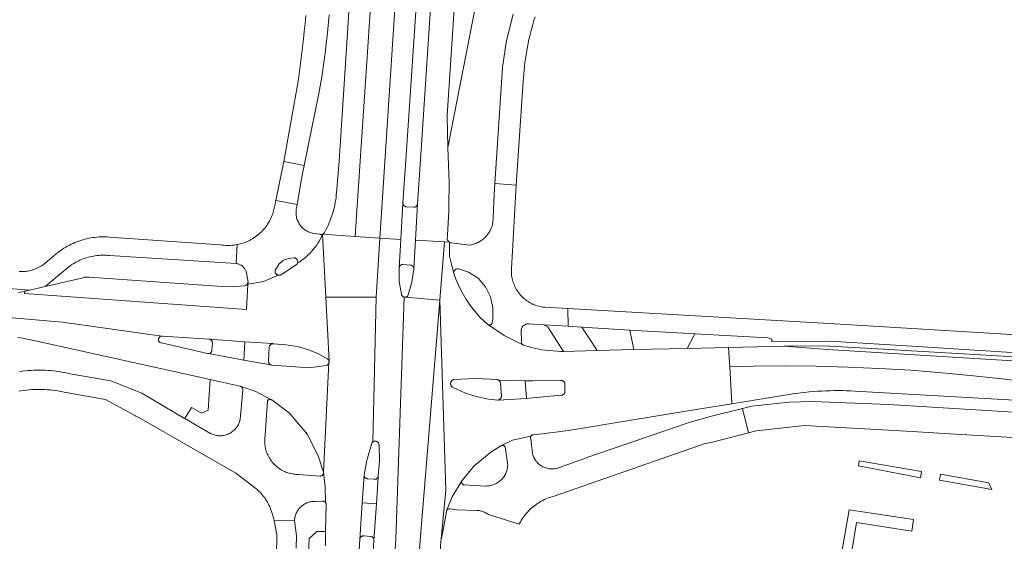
# Model space of a CAD drawing. Extents: x 152825 to 164088, y 457113 to 463005.
# Tile 254 of 256: x 158428 to 158566, y 460915 to 460988. Entities that reach past the tile are written whole.
import ezdxf

# ---------------------------------------------------------------- set-up
doc = ezdxf.new("R2010")
doc.units = 0
doc.header["$LTSCALE"] = 0.5
for name, color, linetype, lineweight in [('B-PV-VH-GESLOTENVERHARDING_ASFALT-GV', 251, 'CONTINUOUS', 18), ('B-PV-VH-ONVERHARD_ZAND-GV', 251, 'CONTINUOUS', 18), ('B-PV-VH-OPENVERHARDING_BETONSTRAATSTEEN-GV', 251, 'CONTINUOUS', 18)]:
    doc.layers.add(name, color=color, linetype=linetype, lineweight=lineweight)

msp = doc.modelspace()

# ---------------------------------------------------------------- linework, layer by layer
at = {"layer": 'B-PV-VH-GESLOTENVERHARDING_ASFALT-GV', "flags": 128}
for points in [[(158481.375, 461000), (158484.25, 461044.361), (158482.009, 461044.27), (158480.894, 461044.224), (158478.26, 461004.508), (158477.968, 461000), (158475.334, 460960.284), (158475.147, 460957.395), (158478.598, 460957.158)], [(158464.039, 460962.401), (158467.01, 460961.871), (158467.648, 460965.453), (158467.824, 460966.44), (158467.99, 460967.324), (158465.173, 460967.865)], [(158458.614, 460956.252), (158458.482, 460953.589), (158458.509, 460953.586), (158458.624, 460953.566), (158458.737, 460953.539), (158458.849, 460953.504), (158458.957, 460953.462), (158459.063, 460953.412), (158459.164, 460953.355), (158459.262, 460953.291), (158459.355, 460953.221), (158459.443, 460953.144), (158459.525, 460953.062), (158459.602, 460952.974), (158459.672, 460952.881), (158459.736, 460952.784), (158459.794, 460952.682), (158459.844, 460952.577), (158459.886, 460952.468), (158459.921, 460952.357), (158459.949, 460952.244), (158459.968, 460952.129), (158459.98, 460952.013), (158460.15, 460951.016), (158460.133, 460950.724), (158462.309, 460951.083), (158464.399, 460951.965), (158464.335, 460951.978), (158464.272, 460951.998), (158464.213, 460952.025), (158464.157, 460952.06), (158464.106, 460952.101), (158464.06, 460952.148), (158464.021, 460952.2), (158463.988, 460952.257), (158463.962, 460952.317), (158463.944, 460952.38), (158463.933, 460952.445), (158463.931, 460952.51), (158463.936, 460952.576), (158463.949, 460952.64), (158463.971, 460952.702), (158463.984, 460952.732), (158464.508, 460953.579), (158465.09, 460954.069), (158465.816, 460954.313), (158466.607, 460954.392), (158466.671, 460954.385), (158466.734, 460954.37), (158466.795, 460954.347), (158466.852, 460954.317), (158466.905, 460954.28), (158466.953, 460954.237), (158466.996, 460954.189), (158467.032, 460954.135), (158467.061, 460954.077), (158467.083, 460954.017), (158467.097, 460953.953), (158467.104, 460953.889), (158467.102, 460953.825), (158467.092, 460953.761), (158467.075, 460953.698), (158467.063, 460953.669), (158467.374, 460953.86), (158467.677, 460954.065), (158467.97, 460954.282), (158468.254, 460954.513), (158468.527, 460954.755), (158468.79, 460955.01), (158469.041, 460955.275), (158469.28, 460955.552), (158469.507, 460955.838), (158469.721, 460956.134), (158469.922, 460956.439), (158470.109, 460956.753), (158470.283, 460957.075), (158470.442, 460957.404), (158470.575, 460957.709), (158470.545, 460957.697), (158470.483, 460957.681), (158470.42, 460957.673), (158470.356, 460957.673), (158470.292, 460957.681), (158470.231, 460957.697), (158469.295, 460957.812), (158469.144, 460957.844), (158468.995, 460957.885), (158468.848, 460957.932), (158468.703, 460957.988), (158468.562, 460958.05), (158468.424, 460958.12), (158468.29, 460958.197), (158468.16, 460958.281), (158468.035, 460958.372), (158467.914, 460958.468), (158467.799, 460958.571), (158467.689, 460958.68), (158467.585, 460958.794), (158467.486, 460958.914), (158467.395, 460959.038), (158467.31, 460959.167), (158467.231, 460959.3), (158467.16, 460959.437), (158467.095, 460959.578), (158467.038, 460959.722), (158466.989, 460959.868), (158466.947, 460960.017), (158466.913, 460960.168), (158466.887, 460960.32), (158466.869, 460960.474), (158466.859, 460960.628), (158466.857, 460960.783), (158466.862, 460960.937), (158466.876, 460961.091), (158466.898, 460961.244), (158466.916, 460961.343), (158467.01, 460961.871), (158464.039, 460962.401), (158463.902, 460961.741), (158463.669, 460960.787), (158463.597, 460960.569), (158463.518, 460960.353), (158463.431, 460960.14), (158463.336, 460959.93), (158463.235, 460959.723), (158463.126, 460959.521), (158463.011, 460959.322), (158462.888, 460959.127), (158462.759, 460958.937), (158462.623, 460958.751), (158462.481, 460958.57), (158462.333, 460958.394), (158462.179, 460958.223), (158462.019, 460958.058), (158461.853, 460957.899), (158461.681, 460957.745), (158461.505, 460957.598), (158461.324, 460957.456), (158461.137, 460957.321), (158460.946, 460957.193), (158460.751, 460957.071), (158460.552, 460956.957), (158460.349, 460956.849), (158460.142, 460956.748), (158459.932, 460956.655), (158459.718, 460956.569), (158459.502, 460956.49), (158459.283, 460956.419), (158459.062, 460956.356), (158458.839, 460956.3)], [(158471.022, 460948.896), (158478.082, 460948.877), (158478.598, 460957.158), (158475.147, 460957.395), (158470.575, 460957.709)], [(158482.122, 460948.893), (158486.988, 460948.497), (158487.651, 460956.639), (158483.574, 460956.851), (158483.337, 460952.881), (158483.333, 460952.811), (158483.081, 460950.974), (158482.564, 460949.203), (158482.536, 460949.146), (158482.501, 460949.093), (158482.46, 460949.045), (158482.413, 460949.003), (158482.362, 460948.966), (158482.306, 460948.937), (158482.246, 460948.915), (158482.185, 460948.9)], [(158486.988, 460948.497), (158487.856, 460921.865), (158487.197, 460915.083), (158487.302, 460915.607), (158487.905, 460918.882), (158487.908, 460918.937), (158487.918, 460918.99), (158487.937, 460919.042), (158487.962, 460919.09), (158487.995, 460919.134), (158488.702, 460920.958), (158490.069, 460923.195), (158491.788, 460925.29), (158494.124, 460927.194), (158495.53, 460928.082), (158495.584, 460928.109), (158495.641, 460928.13), (158497.158, 460928.9), (158499.744, 460929.445), (158499.776, 460929.49), (158499.815, 460929.529), (158499.859, 460929.562), (158499.907, 460929.588), (158499.959, 460929.607), (158500, 460929.616), (158500.012, 460929.619), (158500.067, 460929.622), (158500.122, 460929.618), (158503.572, 460930.068), (158503.859, 460930.102), (158505.026, 460930.241), (158521.734, 460932.966), (158527.883, 460933.969), (158527.579, 460939.155), (158527.421, 460941.85), (158521.619, 460941.719), (158514.165, 460941.55), (158509.017, 460941.434), (158508.982, 460941.433), (158504.316, 460941.293), (158503.915, 460941.281), (158501.265, 460941.538), (158500, 460941.821), (158499.764, 460941.874), (158498.733, 460942.161), (158498.677, 460942.184), (158498.624, 460942.214), (158498.576, 460942.251), (158498.532, 460942.293), (158496.024, 460943.535), (158493.794, 460945.025), (158493.742, 460945.047), (158493.694, 460945.077), (158493.691, 460945.079), (158492.589, 460946.116), (158491.487, 460947.441), (158490.693, 460948.589), (158489.872, 460949.974), (158489.248, 460951.43), (158488.958, 460952.204), (158488.333, 460954.624), (158488.33, 460956.604), (158487.651, 460956.639)], [(158437.736, 460951.702), (158437.609, 460951.707), (158437.482, 460951.703), (158437.356, 460951.692), (158437.23, 460951.672), (158437.106, 460951.645), (158436.984, 460951.61), (158436.865, 460951.567), (158431.751, 460950.392), (158429.56, 460949.889), (158428.883, 460949.733), (158428.856, 460949.386), (158459.924, 460947.162), (158460.133, 460950.724), (158460.15, 460951.016), (158460.133, 460950.929), (158460.111, 460950.861), (158460.081, 460950.796), (158460.044, 460950.734), (158460, 460950.677), (158459.951, 460950.626), (158459.896, 460950.58), (158459.836, 460950.54), (158459.772, 460950.507), (158459.705, 460950.482), (158459.635, 460950.464), (158457.995, 460950.348), (158456.494, 460950.376), (158437.903, 460951.684), (158437.862, 460951.69)], [(158476.642, 460818.377), (158477.631, 460833.449), (158478.098, 460842.559), (158480.059, 460855.162), (158480.214, 460855.965), (158482.988, 460895.317), (158484.247, 460914.825), (158486.988, 460948.497), (158482.122, 460948.893), (158482.058, 460948.894), (158482.008, 460948.902), (158480.854, 460915.044), (158479.595, 460895.536), (158476.759, 460857.499), (158476.641, 460855.02), (158476.31, 460852.56), (158474.74, 460842.554), (158473.875, 460830.75), (158473.15, 460818.25), (158469.87, 460795.632), (158473.329, 460795.352), (158476.5, 460816.544), (158476.522, 460816.743)], [(158487.197, 460915.083), (158487.856, 460921.865), (158486.988, 460948.497), (158484.247, 460914.825), (158482.988, 460895.317), (158480.214, 460855.965), (158480.993, 460859.989), (158482.528, 460865.863), (158484.295, 460871.56), (158487.118, 460914.689)], [(158463.611, 460942.39), (158459.699, 460942.634), (158459.532, 460940.064), (158463.289, 460939.445), (158463.232, 460939.484), (158463.179, 460939.53), (158463.132, 460939.582), (158463.091, 460939.638), (158463.057, 460939.699), (158463.03, 460939.763), (158463.011, 460939.83), (158463, 460939.899), (158462.996, 460939.96), (158463.062, 460941.048), (158463.111, 460941.9), (158463.118, 460941.964), (158463.133, 460942.026), (158463.155, 460942.086), (158463.185, 460942.143), (158463.222, 460942.195), (158463.265, 460942.243), (158463.314, 460942.285), (158463.367, 460942.321), (158463.424, 460942.349), (158463.485, 460942.37), (158463.547, 460942.384)], [(158541.291, 460941.572), (158535.186, 460942.021), (158533.462, 460941.987), (158527.421, 460941.85), (158527.579, 460939.155), (158530.867, 460939.236), (158535.279, 460939.269), (158539.691, 460939.228), (158544.102, 460939.112), (158548.51, 460938.921), (158552.914, 460938.656), (158557.314, 460938.316), (158561.707, 460937.901), (158566.092, 460937.413), (158570.468, 460936.85), (158670.441, 460930.722), (158670.614, 460933.661), (158661.924, 460934.192)], [(158488.938, 460937.371), (158491.97, 460937.535), (158494.973, 460937.369), (158495.014, 460937.363), (158495.08, 460937.347), (158495.144, 460937.324), (158495.204, 460937.293), (158498.941, 460937.202), (158500, 460937.208), (158503.874, 460937.229), (158503.925, 460937.238), (158503.99, 460937.242), (158504.054, 460937.238), (158504.118, 460937.226), (158504.179, 460937.206), (158504.238, 460937.179), (158504.293, 460937.145), (158504.343, 460937.104), (158504.388, 460937.057), (158504.427, 460937.006), (158504.459, 460936.949), (158504.484, 460936.89), (158504.501, 460936.827), (158504.511, 460936.763), (158504.513, 460936.72), (158504.513, 460935.683), (158504.507, 460935.619), (158504.494, 460935.556), (158504.473, 460935.495), (158504.444, 460935.437), (158504.408, 460935.383), (158504.366, 460935.334), (158504.319, 460935.291), (158504.266, 460935.253), (158504.209, 460935.223), (158504.149, 460935.2), (158504.086, 460935.185), (158504.022, 460935.177), (158503.958, 460935.177), (158500, 460934.789), (158499.139, 460934.707), (158495.164, 460934.503), (158495.099, 460934.496), (158493.812, 460934.64), (158492.068, 460935.011), (158490.566, 460935.481), (158488.759, 460936.311), (158488.715, 460936.343), (158488.664, 460936.389), (158488.619, 460936.441), (158488.58, 460936.497), (158488.548, 460936.558), (158488.523, 460936.622), (158488.506, 460936.688), (158488.497, 460936.756), (158488.495, 460936.824), (158488.502, 460936.892), (158488.516, 460936.959), (158488.539, 460937.024), (158488.568, 460937.086), (158488.605, 460937.144), (158488.648, 460937.197), (158488.697, 460937.245), (158488.751, 460937.287), (158488.81, 460937.322), (158488.873, 460937.35)], [(158498.941, 460937.202), (158495.204, 460937.293), (158495.26, 460937.256), (158495.312, 460937.211), (158495.357, 460937.162), (158495.397, 460937.107), (158495.43, 460937.048), (158495.455, 460936.985), (158495.474, 460936.92), (158495.484, 460936.853), (158495.611, 460935.063), (158495.611, 460935.003), (158495.603, 460934.938), (158495.587, 460934.874), (158495.564, 460934.813), (158495.533, 460934.755), (158495.496, 460934.701), (158495.452, 460934.652), (158495.402, 460934.609), (158495.348, 460934.572), (158495.29, 460934.541), (158495.228, 460934.519), (158495.164, 460934.503), (158499.139, 460934.707)], [(158530.211, 460929.901), (158529.38, 460933.306), (158525.023, 460932.243), (158522.038, 460931.379), (158521.614, 460931.256), (158507.732, 460926.483), (158507.542, 460926.415), (158503.601, 460925.012), (158503.459, 460924.967), (158503.314, 460924.929), (158503.167, 460924.9), (158503.019, 460924.878), (158502.871, 460924.864), (158502.721, 460924.858), (158502.572, 460924.86), (158502.423, 460924.87), (158502.274, 460924.889), (158502.127, 460924.915), (158501.982, 460924.948), (158501.838, 460924.99), (158501.697, 460925.039), (158501.559, 460925.096), (158501.424, 460925.16), (158501.292, 460925.231), (158501.165, 460925.309), (158501.042, 460925.394), (158500.923, 460925.485), (158500.81, 460925.582), (158500.702, 460925.686), (158500.6, 460925.795), (158500.503, 460925.909), (158500.413, 460926.028), (158500.33, 460926.152), (158500.253, 460926.28), (158500.183, 460926.413), (158500.121, 460926.548), (158500.065, 460926.687), (158500.017, 460926.829), (158500, 460926.891), (158499.977, 460926.973), (158499.948, 460927.103), (158499.811, 460928.21), (158499.716, 460929.095), (158499.704, 460929.128), (158499.691, 460929.181), (158499.686, 460929.236), (158499.688, 460929.291), (158499.699, 460929.345), (158499.718, 460929.397), (158499.744, 460929.445), (158497.158, 460928.9), (158495.641, 460928.13), (158495.7, 460928.142), (158495.76, 460928.147), (158495.82, 460928.143), (158495.879, 460928.132), (158495.937, 460928.113), (158495.991, 460928.086), (158496.041, 460928.053), (158496.087, 460928.013), (158496.126, 460927.968), (158496.151, 460927.932), (158496.48, 460925.725), (158496.489, 460925.57), (158496.491, 460925.415), (158496.484, 460925.26), (158496.469, 460925.106), (158496.447, 460924.953), (158496.416, 460924.801), (158496.378, 460924.65), (158496.332, 460924.502), (158496.278, 460924.357), (158496.217, 460924.214), (158496.149, 460924.075), (158496.074, 460923.94), (158495.991, 460923.808), (158495.902, 460923.681), (158495.807, 460923.559), (158495.705, 460923.442), (158495.598, 460923.33), (158495.485, 460923.224), (158495.367, 460923.124), (158495.243, 460923.03), (158495.115, 460922.943), (158494.983, 460922.862), (158494.846, 460922.788), (158494.706, 460922.722), (158494.563, 460922.662), (158494.417, 460922.611), (158494.268, 460922.566), (158494.118, 460922.53), (158493.965, 460922.501), (158493.812, 460922.48), (158493.657, 460922.468), (158493.502, 460922.463), (158493.367, 460922.465), (158490.419, 460922.619), (158490.362, 460922.627), (158490.307, 460922.644), (158490.254, 460922.667), (158490.206, 460922.698), (158490.162, 460922.735), (158490.123, 460922.778), (158490.091, 460922.826), (158490.066, 460922.878), (158490.048, 460922.933), (158490.038, 460922.99), (158490.036, 460923.047), (158490.042, 460923.104), (158490.056, 460923.16), (158490.069, 460923.195), (158488.702, 460920.958), (158487.995, 460919.134), (158488.033, 460919.173), (158488.077, 460919.206), (158488.125, 460919.232), (158488.177, 460919.251), (158488.23, 460919.262), (158488.285, 460919.266), (158488.339, 460919.261), (158488.391, 460919.249), (158489.367, 460919.118), (158492.204, 460919.052), (158492.352, 460919.038), (158492.508, 460919.016), (158492.662, 460918.986), (158492.815, 460918.948), (158492.966, 460918.902), (158493.114, 460918.848), (158493.26, 460918.788), (158493.402, 460918.719), (158493.54, 460918.644), (158493.674, 460918.562), (158493.804, 460918.473), (158493.826, 460918.457), (158498.103, 460917.122), (158498.155, 460917.226), (158498.271, 460917.442), (158498.395, 460917.653), (158498.525, 460917.861), (158498.662, 460918.063), (158498.806, 460918.262), (158498.956, 460918.455), (158499.112, 460918.644), (158499.274, 460918.828), (158499.442, 460919.006), (158499.616, 460919.178), (158499.796, 460919.345), (158499.981, 460919.505), (158500, 460919.521), (158500.171, 460919.66), (158500.365, 460919.808), (158500.565, 460919.95), (158500.769, 460920.085), (158500.978, 460920.214), (158501.19, 460920.335), (158501.407, 460920.45), (158501.627, 460920.558), (158501.85, 460920.658), (158502.077, 460920.751), (158502.306, 460920.836), (158502.539, 460920.914), (158502.773, 460920.984), (158503.01, 460921.047), (158524.014, 460928.347), (158525.158, 460928.587)]]:
    msp.add_lwpolyline(points, close=True, dxfattribs=at)
for points in [[(158474.962, 461000), (158474.002, 460985.169), (158472.88, 460967.924), (158472.53, 460963.476), (158472.499, 460963.148), (158472.46, 460962.82), (158472.413, 460962.494), (158472.358, 460962.169), (158472.295, 460961.845), (158472.279, 460961.766), (158472.225, 460961.523), (158472.146, 460961.203), (158472.06, 460960.884), (158471.966, 460960.568), (158471.865, 460960.255), (158471.756, 460959.943), (158471.639, 460959.635), (158471.515, 460959.329), (158471.384, 460959.027), (158471.245, 460958.728), (158471.099, 460958.432), (158470.946, 460958.14), (158470.845, 460957.956), (158470.8, 460957.881), (158470.759, 460957.832), (158470.712, 460957.788), (158470.661, 460957.751), (158470.604, 460957.72), (158470.575, 460957.709), (158475.147, 460957.395), (158475.334, 460960.284), (158477.968, 461000)], [(158481.375, 461000), (158478.598, 460957.158), (158481.521, 460956.958), (158481.823, 460962.114), (158482.252, 460968.049), (158484.383, 461000)], [(158486.38, 461000), (158484.287, 460968.095), (158483.878, 460961.951), (158483.574, 460956.851), (158487.651, 460956.639), (158488.33, 460956.604), (158488.26, 460956.658), (158488.196, 460956.718), (158488.138, 460956.784), (158488.085, 460956.856), (158488.04, 460956.931), (158488.068, 460957.583), (158488.233, 460960.975), (158488.268, 460961.691), (158488.297, 460964.938), (158488.123, 460969.826), (158488.003, 460974.312), (158489.686, 461000)], [(158419.489, 460946.657), (158434.181, 460945.385), (158448.083, 460943.446), (158448.145, 460943.441), (158454.691, 460943.022), (158459.699, 460942.634), (158463.611, 460942.39), (158463.675, 460942.387), (158463.695, 460942.385), (158465.437, 460942.238), (158467.037, 460941.98), (158468.516, 460941.55), (158469.993, 460940.973), (158471.229, 460940.282), (158471.282, 460940.246), (158471.331, 460940.204), (158471.374, 460940.156), (158471.41, 460940.104), (158471.44, 460940.047), (158471.462, 460939.987), (158471.477, 460939.924), (158471.022, 460948.896), (158470.575, 460957.709), (158470.442, 460957.404), (158470.283, 460957.075), (158470.109, 460956.753), (158469.922, 460956.439), (158469.721, 460956.134), (158469.507, 460955.838), (158469.28, 460955.552), (158469.041, 460955.275), (158468.79, 460955.01), (158468.527, 460954.755), (158468.254, 460954.513), (158467.97, 460954.282), (158467.677, 460954.065), (158467.374, 460953.86), (158467.063, 460953.669), (158467.05, 460953.639), (158467.018, 460953.583), (158466.979, 460953.531), (158466.938, 460953.488), (158465.222, 460952.294), (158464.657, 460951.995), (158464.594, 460951.976), (158464.53, 460951.964), (158464.464, 460951.961), (158464.399, 460951.965), (158462.309, 460951.083), (158460.133, 460950.724), (158459.924, 460947.162), (158428.856, 460949.386), (158428.883, 460949.733), (158428.859, 460949.728), (158428.755, 460949.703), (158428.513, 460949.65), (158428.271, 460949.605), (158428.027, 460949.568)], [(158423.657, 460950.329), (158429.56, 460949.889), (158431.751, 460950.392), (158434.301, 460952.511), (158434.47, 460952.67), (158434.659, 460952.837), (158434.853, 460952.999), (158435.053, 460953.154), (158435.257, 460953.303), (158435.466, 460953.445), (158435.679, 460953.581), (158435.897, 460953.71), (158436.118, 460953.832), (158436.344, 460953.947), (158436.572, 460954.054), (158436.804, 460954.155), (158437.04, 460954.248), (158437.277, 460954.333), (158437.518, 460954.411), (158437.761, 460954.482), (158438.006, 460954.544), (158438.253, 460954.599), (158438.501, 460954.646), (158438.751, 460954.685), (158439.002, 460954.716), (158439.253, 460954.74), (158439.506, 460954.755), (158439.759, 460954.762), (158440.011, 460954.761), (158440.264, 460954.753), (158440.516, 460954.736), (158440.768, 460954.711), (158458.482, 460953.589), (158458.614, 460956.252), (158458.387, 460956.212), (158458.16, 460956.18), (158457.931, 460956.156), (158457.701, 460956.139), (158457.471, 460956.131), (158457.241, 460956.131), (158457.012, 460956.139), (158456.782, 460956.155), (158456.553, 460956.178), (158456.325, 460956.21), (158456.264, 460956.22), (158440.706, 460957.311), (158440.418, 460957.329), (158440.13, 460957.338), (158439.841, 460957.34), (158439.553, 460957.334), (158439.265, 460957.319), (158438.977, 460957.297), (158438.69, 460957.267), (158438.404, 460957.229), (158438.12, 460957.183), (158437.836, 460957.129), (158437.554, 460957.067), (158437.274, 460956.997), (158436.997, 460956.92), (158436.721, 460956.835), (158436.448, 460956.742), (158436.177, 460956.642), (158435.909, 460956.534), (158435.645, 460956.419), (158435.384, 460956.297), (158435.126, 460956.168), (158434.872, 460956.031), (158434.622, 460955.887), (158434.376, 460955.737), (158434.134, 460955.58), (158433.896, 460955.416), (158433.663, 460955.245), (158433.435, 460955.068), (158433.279, 460954.941), (158431.724, 460953.649), (158431.562, 460953.523), (158431.396, 460953.403), (158431.225, 460953.29), (158431.049, 460953.184), (158430.87, 460953.084), (158430.687, 460952.992), (158430.5, 460952.907), (158430.31, 460952.829), (158430.118, 460952.759), (158429.922, 460952.696), (158429.725, 460952.641), (158429.525, 460952.594), (158429.324, 460952.554), (158429.121, 460952.522), (158428.918, 460952.499), (158428.713, 460952.483), (158428.508, 460952.475), (158428.303, 460952.475), (158428.098, 460952.484)], [(158479.595, 460895.536), (158480.854, 460915.044), (158482.008, 460948.902), (158481.996, 460948.904), (158481.935, 460948.921), (158481.876, 460948.946), (158481.822, 460948.977), (158481.771, 460949.016), (158481.726, 460949.06), (158481.687, 460949.11), (158481.655, 460949.164), (158481.629, 460949.222), (158481.611, 460949.283), (158481.609, 460949.294), (158481.316, 460951.095), (158481.29, 460953.018), (158481.521, 460956.958), (158478.598, 460957.158), (158478.082, 460948.877), (158477.612, 460928.625), (158477.631, 460928.639), (158477.687, 460928.674), (158477.747, 460928.701), (158477.81, 460928.721), (158477.875, 460928.733), (158477.941, 460928.737), (158478.007, 460928.733), (158478.072, 460928.721), (158478.135, 460928.702), (158478.195, 460928.674), (158478.252, 460928.64), (158478.304, 460928.6), (158478.35, 460928.553), (158478.391, 460928.501), (158478.425, 460928.444), (158478.452, 460928.384), (158478.472, 460928.321), (158478.484, 460928.256), (158478.487, 460928.214), (158478.527, 460925.921), (158478.375, 460923.89), (158478.372, 460923.828), (158478.361, 460923.766), (158478.11, 460919.988), (158477.77, 460914.857), (158475.238, 460875.963)], [(158474.62, 460896.966), (158475.793, 460914.992), (158476.131, 460920.097), (158476.387, 460923.968), (158476.39, 460924.03), (158476.398, 460924.078), (158476.762, 460926.039), (158477.458, 460928.443), (158477.492, 460928.5), (158477.532, 460928.552), (158477.579, 460928.599), (158477.612, 460928.625), (158478.082, 460948.877), (158471.022, 460948.896), (158471.477, 460939.924), (158471.484, 460939.861), (158471.483, 460939.796), (158471.474, 460939.733), (158470.703, 460924.389), (158470.926, 460922.303), (158470.994, 460920.171), (158471.023, 460920.123), (158471.044, 460920.071), (158471.058, 460920.017), (158471.064, 460919.961), (158471.062, 460919.905), (158471.007, 460916.093), (158470.992, 460915.11), (158470.976, 460914.106)], [(158427.897, 460943.264), (158428.57, 460943.147), (158429.242, 460943.023), (158429.913, 460942.89), (158430.582, 460942.75), (158454.829, 460937.38), (158458.99, 460936.458), (158459.049, 460936.444), (158459.109, 460936.421), (158459.137, 460936.406), (158461.125, 460935.762), (158463.445, 460934.544), (158463.485, 460934.522), (158465.963, 460932.639), (158468.45, 460929.666), (158470.024, 460926.545), (158470.703, 460924.389), (158471.474, 460939.733), (158471.457, 460939.671), (158471.433, 460939.612), (158471.401, 460939.556), (158471.363, 460939.504), (158471.318, 460939.458), (158471.268, 460939.418), (158471.214, 460939.384), (158471.156, 460939.357), (158471.094, 460939.337), (158471.089, 460939.336), (158469.028, 460939.048), (158467.46, 460939.08), (158463.483, 460939.369), (158463.416, 460939.387), (158463.351, 460939.412), (158463.289, 460939.445), (158459.532, 460940.064), (158454.592, 460941.007), (158454.589, 460941.007), (158454.53, 460941.015), (158454.472, 460941.03), (158448.022, 460942.482), (158447.977, 460942.489), (158447.917, 460942.505), (158447.859, 460942.529), (158447.805, 460942.56), (158447.756, 460942.598), (158447.712, 460942.642), (158447.674, 460942.691), (158447.642, 460942.745), (158447.618, 460942.802), (158447.601, 460942.862), (158447.592, 460942.923), (158447.591, 460942.985), (158447.598, 460943.047), (158447.612, 460943.107), (158447.635, 460943.165), (158447.664, 460943.22), (158447.701, 460943.27), (158447.743, 460943.316), (158447.791, 460943.355), (158447.844, 460943.388), (158447.9, 460943.414), (158447.96, 460943.433), (158448.021, 460943.443), (158448.083, 460943.446), (158434.181, 460945.385), (158419.489, 460946.657)], [(158660.57, 460938.036), (158541.495, 460945.213), (158504.916, 460947.297), (158504.943, 460944.823), (158506.863, 460944.706), (158513.602, 460944.269), (158522.702, 460943.77), (158532.937, 460943.205), (158533.467, 460943.03), (158533.494, 460942.636), (158537.7, 460942.692), (158541.582, 460942.714), (158541.617, 460942.714), (158553.851, 460941.991), (158561.915, 460941.489), (158573.733, 460940.748), (158581.808, 460940.288), (158593.847, 460939.532), (158601.903, 460939.064), (158613.692, 460938.325), (158621.788, 460937.865), (158633.889, 460937.149), (158641.909, 460936.693), (158655.778, 460935.87)], [(158566.092, 460937.413), (158561.707, 460937.901), (158557.314, 460938.316), (158552.914, 460938.656), (158548.51, 460938.921), (158544.102, 460939.112), (158539.691, 460939.228), (158535.279, 460939.269), (158530.867, 460939.236), (158527.579, 460939.155), (158527.883, 460933.969), (158535.835, 460935.266), (158536.118, 460935.312), (158536.356, 460935.348), (158536.936, 460935.431), (158537.516, 460935.506), (158538.098, 460935.573), (158538.68, 460935.631), (158539.263, 460935.682), (158539.847, 460935.725), (158540.431, 460935.76), (158541.016, 460935.787), (158541.601, 460935.806), (158542.187, 460935.817), (158542.772, 460935.82), (158543.357, 460935.815), (158543.942, 460935.802), (158544.527, 460935.781), (158545.112, 460935.752), (158574.973, 460934.073)], [(158574.922, 460932.327), (158549.877, 460933.872), (158539.117, 460934.314), (158535.875, 460934.194), (158535.87, 460934.194), (158530.652, 460933.617), (158529.38, 460933.306), (158530.211, 460929.901), (158531.297, 460930.183), (158538.055, 460930.93), (158548.112, 460930.37), (158553.133, 460930.086), (158558.404, 460929.787), (158559.979, 460929.698), (158572.825, 460928.941), (158580.036, 460928.496), (158603.721, 460927.036), (158623.611, 460925.817), (158653.93, 460924.057), (158655.472, 460923.969)]]:
    msp.add_lwpolyline(points, dxfattribs=at)
at = {"layer": 'B-PV-VH-ONVERHARD_ZAND-GV', "flags": 128}
for points in [[(158545.652, 460925.547), (158545.612, 460925.298), (158554.294, 460923.63), (158554.437, 460924.496), (158545.721, 460925.976)], [(158557.098, 460924.114), (158556.965, 460923.294), (158564.276, 460921.993), (158563.872, 460922.909)], [(158553.328, 460917.767), (158544.295, 460919.142), (158542.584, 460909.229), (158542.354, 460909.268), (158540.135, 460895.575), (158541.45, 460895.348), (158542.429, 460900.884), (158545.013, 460900.435), (158545.187, 460901.528), (158542.804, 460901.907), (158545.313, 460917.37), (158553.064, 460916.167)]]:
    msp.add_lwpolyline(points, close=True, dxfattribs=at)
at = {"layer": 'B-PV-VH-OPENVERHARDING_BETONSTRAATSTEEN-GV', "flags": 128}
for points in [[(158493.219, 461007.675), (158491.34, 461025.608), (158489.686, 461000), (158488.003, 460974.312), (158488.123, 460969.826), (158492.041, 460989.873), (158492.711, 461000)], [(158497.688, 460964.582), (158494.702, 460964.81), (158494.62, 460963.198), (158494.455, 460959.982), (158494.455, 460959.923), (158494.45, 460959.749), (158494.437, 460959.575), (158494.415, 460959.402), (158494.386, 460959.23), (158494.349, 460959.06), (158494.304, 460958.892), (158494.252, 460958.726), (158494.192, 460958.562), (158494.124, 460958.402), (158494.049, 460958.244), (158493.968, 460958.09), (158493.879, 460957.941), (158493.783, 460957.795), (158493.681, 460957.654), (158493.572, 460957.518), (158493.457, 460957.387), (158493.337, 460957.261), (158493.21, 460957.141), (158493.079, 460957.027), (158492.942, 460956.919), (158492.8, 460956.818), (158492.654, 460956.723), (158492.504, 460956.635), (158492.35, 460956.554), (158492.192, 460956.48), (158492.031, 460956.413), (158491.867, 460956.354), (158491.701, 460956.302), (158491.532, 460956.258), (158491.362, 460956.222), (158491.19, 460956.194), (158488.558, 460956.483), (158488.482, 460956.515), (158488.404, 460956.556), (158488.33, 460956.604), (158488.333, 460954.624), (158488.958, 460952.204), (158488.948, 460952.27), (158488.946, 460952.336), (158488.952, 460952.402), (158488.966, 460952.467), (158488.988, 460952.53), (158489.017, 460952.589), (158489.053, 460952.645), (158489.095, 460952.696), (158489.144, 460952.741), (158489.197, 460952.781), (158489.255, 460952.813), (158489.316, 460952.839), (158489.38, 460952.857), (158489.445, 460952.867), (158489.512, 460952.869), (158489.578, 460952.863), (158489.608, 460952.858), (158491.024, 460952.391), (158492.344, 460951.549), (158493.39, 460950.351), (158494.07, 460948.96), (158494.416, 460947.416), (158494.409, 460945.863), (158494.318, 460945.318), (158494.302, 460945.264), (158494.279, 460945.212), (158494.249, 460945.164), (158494.212, 460945.121), (158494.17, 460945.084), (158494.122, 460945.053), (158494.071, 460945.029), (158494.017, 460945.012), (158493.962, 460945.003), (158493.905, 460945.003), (158493.849, 460945.01), (158493.794, 460945.025), (158496.024, 460943.535), (158498.532, 460942.293), (158498.495, 460942.341), (158498.465, 460942.394), (158498.442, 460942.45), (158498.426, 460942.508), (158498.418, 460942.569), (158498.418, 460942.629), (158498.42, 460942.653), (158498.386, 460944.261), (158498.396, 460944.348), (158498.415, 460944.434), (158498.44, 460944.518), (158498.474, 460944.6), (158498.514, 460944.677), (158498.562, 460944.751), (158498.616, 460944.821), (158498.677, 460944.885), (158498.742, 460944.943), (158498.813, 460944.995), (158498.888, 460945.041), (158498.967, 460945.079), (158499.049, 460945.11), (158499.134, 460945.133), (158499.221, 460945.149), (158499.308, 460945.157), (158499.396, 460945.157), (158499.484, 460945.148), (158499.494, 460945.147), (158500, 460945.119), (158501.491, 460945.035), (158501.497, 460945.034), (158504.943, 460944.823), (158504.916, 460947.297), (158501.71, 460947.48), (158501.635, 460947.487), (158501.434, 460947.51), (158501.234, 460947.541), (158501.036, 460947.581), (158500.839, 460947.628), (158500.644, 460947.682), (158500.452, 460947.745), (158500.262, 460947.815), (158500.075, 460947.892), (158500, 460947.927), (158499.891, 460947.977), (158499.711, 460948.069), (158499.534, 460948.168), (158499.362, 460948.274), (158499.194, 460948.387), (158499.03, 460948.506), (158498.871, 460948.631), (158498.718, 460948.763), (158498.569, 460948.901), (158498.427, 460949.044), (158498.29, 460949.193), (158498.159, 460949.348), (158498.034, 460949.507), (158497.916, 460949.671), (158497.804, 460949.84), (158497.699, 460950.013), (158497.6, 460950.19), (158497.51, 460950.37), (158497.426, 460950.555), (158497.349, 460950.742), (158497.28, 460950.932), (158497.219, 460951.125), (158497.165, 460951.32), (158497.119, 460951.517), (158497.081, 460951.716), (158497.05, 460951.916), (158497.028, 460952.117), (158497.013, 460952.319), (158497.007, 460952.521), (158497.008, 460952.724), (158497.018, 460952.926), (158497.157, 460955.336)], [(158466.671, 460954.385), (158466.607, 460954.392), (158465.816, 460954.313), (158465.09, 460954.069), (158464.508, 460953.579), (158463.984, 460952.732), (158463.971, 460952.702), (158463.949, 460952.64), (158463.936, 460952.576), (158463.931, 460952.51), (158463.933, 460952.445), (158463.944, 460952.38), (158463.962, 460952.317), (158463.988, 460952.257), (158464.021, 460952.2), (158464.06, 460952.148), (158464.106, 460952.101), (158464.157, 460952.06), (158464.213, 460952.025), (158464.272, 460951.998), (158464.335, 460951.978), (158464.399, 460951.965), (158464.464, 460951.961), (158464.53, 460951.964), (158464.594, 460951.976), (158464.657, 460951.995), (158465.222, 460952.294), (158466.938, 460953.488), (158466.979, 460953.531), (158467.018, 460953.583), (158467.05, 460953.639), (158467.063, 460953.669), (158467.075, 460953.698), (158467.092, 460953.761), (158467.102, 460953.825), (158467.104, 460953.889), (158467.097, 460953.953), (158467.083, 460954.017), (158467.061, 460954.077), (158467.032, 460954.135), (158466.996, 460954.189), (158466.953, 460954.237), (158466.905, 460954.28), (158466.852, 460954.317), (158466.795, 460954.347), (158466.734, 460954.37)], [(158482.867, 460953.373), (158481.873, 460953.485), (158481.821, 460953.483), (158481.753, 460953.474), (158481.686, 460953.457), (158481.622, 460953.432), (158481.562, 460953.399), (158481.505, 460953.36), (158481.453, 460953.315), (158481.407, 460953.264), (158481.367, 460953.208), (158481.334, 460953.148), (158481.308, 460953.084), (158481.29, 460953.018), (158481.316, 460951.095), (158481.609, 460949.294), (158481.611, 460949.283), (158481.629, 460949.222), (158481.655, 460949.164), (158481.687, 460949.11), (158481.726, 460949.06), (158481.771, 460949.016), (158481.822, 460948.977), (158481.876, 460948.946), (158481.935, 460948.921), (158481.996, 460948.904), (158482.008, 460948.902), (158482.058, 460948.894), (158482.122, 460948.893), (158482.185, 460948.9), (158482.246, 460948.915), (158482.306, 460948.937), (158482.362, 460948.966), (158482.413, 460949.003), (158482.46, 460949.045), (158482.501, 460949.093), (158482.536, 460949.146), (158482.564, 460949.203), (158483.081, 460950.974), (158483.333, 460952.811), (158483.337, 460952.881), (158483.334, 460952.94), (158483.322, 460953.002), (158483.303, 460953.062), (158483.276, 460953.119), (158483.242, 460953.172), (158483.202, 460953.22), (158483.156, 460953.263), (158483.104, 460953.299), (158483.049, 460953.329), (158482.99, 460953.351), (158482.929, 460953.366)], [(158504.943, 460944.823), (158501.497, 460945.034), (158501.58, 460945.019), (158501.668, 460944.995), (158501.753, 460944.964), (158501.836, 460944.925), (158501.914, 460944.879), (158501.988, 460944.826), (158502.058, 460944.767), (158502.121, 460944.703), (158502.172, 460944.642), (158504.316, 460941.293), (158508.982, 460941.433), (158509.017, 460941.434), (158506.863, 460944.706)], [(158522.702, 460943.77), (158513.602, 460944.269), (158514.165, 460941.55), (158521.619, 460941.719)], [(158448.145, 460943.441), (158448.083, 460943.446), (158448.021, 460943.443), (158447.96, 460943.433), (158447.9, 460943.414), (158447.844, 460943.388), (158447.791, 460943.355), (158447.743, 460943.316), (158447.701, 460943.27), (158447.664, 460943.22), (158447.635, 460943.165), (158447.612, 460943.107), (158447.598, 460943.047), (158447.591, 460942.985), (158447.592, 460942.923), (158447.601, 460942.862), (158447.618, 460942.802), (158447.642, 460942.745), (158447.674, 460942.691), (158447.712, 460942.642), (158447.756, 460942.598), (158447.805, 460942.56), (158447.859, 460942.529), (158447.917, 460942.505), (158447.977, 460942.489), (158448.022, 460942.482), (158454.472, 460941.03), (158454.53, 460941.015), (158454.589, 460941.007), (158454.592, 460941.007), (158454.65, 460941.008), (158454.71, 460941.016), (158454.768, 460941.032), (158454.824, 460941.056), (158454.875, 460941.087), (158454.923, 460941.124), (158454.964, 460941.168), (158455, 460941.216), (158455.029, 460941.269), (158455.051, 460941.325), (158455.065, 460941.384), (158455.069, 460941.411), (158455.132, 460941.998), (158455.161, 460942.444), (158455.162, 460942.51), (158455.155, 460942.575), (158455.141, 460942.639), (158455.119, 460942.701), (158455.089, 460942.759), (158455.052, 460942.814), (158455.01, 460942.863), (158454.961, 460942.908), (158454.907, 460942.946), (158454.849, 460942.977), (158454.788, 460943), (158454.725, 460943.017), (158454.691, 460943.022)], [(158459.699, 460942.634), (158454.691, 460943.022), (158454.725, 460943.017), (158454.788, 460943), (158454.849, 460942.977), (158454.907, 460942.946), (158454.961, 460942.908), (158455.01, 460942.863), (158455.052, 460942.814), (158455.089, 460942.759), (158455.119, 460942.701), (158455.141, 460942.639), (158455.155, 460942.575), (158455.162, 460942.51), (158455.161, 460942.444), (158455.132, 460941.998), (158455.069, 460941.411), (158455.065, 460941.384), (158455.051, 460941.325), (158455.029, 460941.269), (158455, 460941.216), (158454.964, 460941.168), (158454.923, 460941.124), (158454.875, 460941.087), (158454.824, 460941.056), (158454.768, 460941.032), (158454.71, 460941.016), (158454.65, 460941.008), (158454.592, 460941.007), (158459.532, 460940.064)], [(158463.675, 460942.387), (158463.611, 460942.39), (158463.547, 460942.384), (158463.485, 460942.37), (158463.424, 460942.349), (158463.367, 460942.321), (158463.314, 460942.285), (158463.265, 460942.243), (158463.222, 460942.195), (158463.185, 460942.143), (158463.155, 460942.086), (158463.133, 460942.026), (158463.118, 460941.964), (158463.111, 460941.9), (158463.062, 460941.048), (158462.996, 460939.96), (158463, 460939.899), (158463.011, 460939.83), (158463.03, 460939.763), (158463.057, 460939.699), (158463.091, 460939.638), (158463.132, 460939.582), (158463.179, 460939.53), (158463.232, 460939.484), (158463.289, 460939.445), (158463.351, 460939.412), (158463.416, 460939.387), (158463.483, 460939.369), (158467.46, 460939.08), (158469.028, 460939.048), (158471.089, 460939.336), (158471.094, 460939.337), (158471.156, 460939.357), (158471.214, 460939.384), (158471.268, 460939.418), (158471.318, 460939.458), (158471.363, 460939.504), (158471.401, 460939.556), (158471.433, 460939.612), (158471.457, 460939.671), (158471.474, 460939.733), (158471.483, 460939.796), (158471.484, 460939.861), (158471.477, 460939.924), (158471.462, 460939.987), (158471.44, 460940.047), (158471.41, 460940.104), (158471.374, 460940.156), (158471.331, 460940.204), (158471.282, 460940.246), (158471.229, 460940.282), (158469.993, 460940.973), (158468.516, 460941.55), (158467.037, 460941.98), (158465.437, 460942.238), (158463.695, 460942.385)], [(158541.547, 460942.043), (158537.506, 460942.067), (158535.186, 460942.021), (158541.291, 460941.572), (158661.924, 460934.192), (158670.614, 460933.661), (158670.66, 460934.434), (158666.785, 460934.663), (158659.758, 460935.078), (158655.745, 460935.315), (158641.877, 460936.135), (158633.857, 460936.609), (158621.757, 460937.325), (158613.661, 460937.803), (158601.87, 460938.5), (158593.814, 460938.976), (158581.773, 460939.688), (158573.699, 460940.166), (158561.878, 460940.864), (158553.813, 460941.341), (158549.097, 460941.62), (158541.586, 460942.041)], [(158458.99, 460936.458), (158454.829, 460937.38), (158454.545, 460933.102), (158453.627, 460932.683), (158452.21, 460933.462), (158451.287, 460931.903), (158454.774, 460929.879), (158454.848, 460929.839), (158454.984, 460929.771), (158455.124, 460929.71), (158455.267, 460929.657), (158455.413, 460929.611), (158455.561, 460929.573), (158455.71, 460929.543), (158455.861, 460929.521), (158456.013, 460929.506), (158456.165, 460929.5), (158456.318, 460929.501), (158456.47, 460929.511), (158456.622, 460929.528), (158456.772, 460929.554), (158456.921, 460929.587), (158457.068, 460929.628), (158457.213, 460929.677), (158457.354, 460929.733), (158457.493, 460929.797), (158457.628, 460929.868), (158457.76, 460929.945), (158457.887, 460930.03), (158458.009, 460930.121), (158458.126, 460930.218), (158458.239, 460930.322), (158458.345, 460930.431), (158458.446, 460930.545), (158458.541, 460930.665), (158458.629, 460930.79), (158458.71, 460930.918), (158458.785, 460931.052), (158458.853, 460931.188), (158458.913, 460931.328), (158458.966, 460931.472), (158459.011, 460931.617), (158459.049, 460931.765), (158459.226, 460933.798), (158459.306, 460934.96), (158459.403, 460935.903), (158459.406, 460935.966), (158459.401, 460936.03), (158459.389, 460936.092), (158459.368, 460936.152), (158459.34, 460936.21), (158459.305, 460936.263), (158459.264, 460936.311), (158459.217, 460936.354), (158459.165, 460936.391), (158459.137, 460936.406), (158459.109, 460936.421), (158459.049, 460936.444)], [(158494.973, 460937.369), (158491.97, 460937.535), (158488.938, 460937.371), (158488.873, 460937.35), (158488.81, 460937.322), (158488.751, 460937.287), (158488.697, 460937.245), (158488.648, 460937.197), (158488.605, 460937.144), (158488.568, 460937.086), (158488.539, 460937.024), (158488.516, 460936.959), (158488.502, 460936.892), (158488.495, 460936.824), (158488.497, 460936.756), (158488.506, 460936.688), (158488.523, 460936.622), (158488.548, 460936.558), (158488.58, 460936.497), (158488.619, 460936.441), (158488.664, 460936.389), (158488.715, 460936.343), (158488.759, 460936.311), (158490.566, 460935.481), (158492.068, 460935.011), (158493.812, 460934.64), (158495.099, 460934.496), (158495.164, 460934.503), (158495.228, 460934.519), (158495.29, 460934.541), (158495.348, 460934.572), (158495.402, 460934.609), (158495.452, 460934.652), (158495.496, 460934.701), (158495.533, 460934.755), (158495.564, 460934.813), (158495.587, 460934.874), (158495.603, 460934.938), (158495.611, 460935.003), (158495.611, 460935.063), (158495.484, 460936.853), (158495.474, 460936.92), (158495.455, 460936.985), (158495.43, 460937.048), (158495.397, 460937.107), (158495.357, 460937.162), (158495.312, 460937.211), (158495.26, 460937.256), (158495.204, 460937.293), (158495.144, 460937.324), (158495.08, 460937.347), (158495.014, 460937.363)], [(158478.007, 460928.733), (158477.941, 460928.737), (158477.875, 460928.733), (158477.81, 460928.721), (158477.747, 460928.701), (158477.687, 460928.674), (158477.631, 460928.639), (158477.612, 460928.625), (158477.579, 460928.599), (158477.532, 460928.552), (158477.492, 460928.5), (158477.458, 460928.443), (158476.762, 460926.039), (158476.398, 460924.078), (158476.39, 460924.03), (158476.387, 460923.968), (158476.391, 460923.906), (158476.404, 460923.845), (158476.424, 460923.786), (158476.452, 460923.731), (158476.487, 460923.679), (158476.528, 460923.633), (158476.574, 460923.591), (158476.626, 460923.557), (158476.682, 460923.529), (158476.74, 460923.509), (158476.801, 460923.496), (158476.863, 460923.491), (158477.836, 460923.401), (158477.849, 460923.4), (158477.911, 460923.398), (158477.973, 460923.405), (158478.033, 460923.42), (158478.092, 460923.442), (158478.146, 460923.471), (158478.197, 460923.508), (158478.243, 460923.55), (158478.282, 460923.598), (158478.316, 460923.651), (158478.342, 460923.707), (158478.361, 460923.766), (158478.372, 460923.828), (158478.375, 460923.89), (158478.527, 460925.921), (158478.487, 460928.214), (158478.484, 460928.256), (158478.472, 460928.321), (158478.452, 460928.384), (158478.425, 460928.444), (158478.391, 460928.501), (158478.35, 460928.553), (158478.304, 460928.6), (158478.252, 460928.64), (158478.195, 460928.674), (158478.135, 460928.702), (158478.072, 460928.721)], [(158495.82, 460928.143), (158495.76, 460928.147), (158495.7, 460928.142), (158495.641, 460928.13), (158495.584, 460928.109), (158495.53, 460928.082), (158494.124, 460927.194), (158491.788, 460925.29), (158490.069, 460923.195), (158490.056, 460923.16), (158490.042, 460923.104), (158490.036, 460923.047), (158490.038, 460922.99), (158490.048, 460922.933), (158490.066, 460922.878), (158490.091, 460922.826), (158490.123, 460922.778), (158490.162, 460922.735), (158490.206, 460922.698), (158490.254, 460922.667), (158490.307, 460922.644), (158490.362, 460922.627), (158490.419, 460922.619), (158493.367, 460922.465), (158493.502, 460922.463), (158493.657, 460922.468), (158493.812, 460922.48), (158493.965, 460922.501), (158494.118, 460922.53), (158494.268, 460922.566), (158494.417, 460922.611), (158494.563, 460922.662), (158494.706, 460922.722), (158494.846, 460922.788), (158494.983, 460922.862), (158495.115, 460922.943), (158495.243, 460923.03), (158495.367, 460923.124), (158495.485, 460923.224), (158495.598, 460923.33), (158495.705, 460923.442), (158495.807, 460923.559), (158495.902, 460923.681), (158495.991, 460923.808), (158496.074, 460923.94), (158496.149, 460924.075), (158496.217, 460924.214), (158496.278, 460924.357), (158496.332, 460924.502), (158496.378, 460924.65), (158496.416, 460924.801), (158496.447, 460924.953), (158496.469, 460925.106), (158496.484, 460925.26), (158496.491, 460925.415), (158496.489, 460925.57), (158496.48, 460925.725), (158496.151, 460927.932), (158496.126, 460927.968), (158496.087, 460928.013), (158496.041, 460928.053), (158495.991, 460928.086), (158495.937, 460928.113), (158495.879, 460928.132)], [(158476.391, 460923.906), (158476.387, 460923.968), (158476.131, 460920.097), (158478.11, 460919.988), (158478.361, 460923.766), (158478.342, 460923.707), (158478.316, 460923.651), (158478.282, 460923.598), (158478.243, 460923.55), (158478.197, 460923.508), (158478.146, 460923.471), (158478.092, 460923.442), (158478.033, 460923.42), (158477.973, 460923.405), (158477.911, 460923.398), (158477.849, 460923.4), (158477.836, 460923.401), (158476.863, 460923.491), (158476.801, 460923.496), (158476.74, 460923.509), (158476.682, 460923.529), (158476.626, 460923.557), (158476.574, 460923.591), (158476.528, 460923.633), (158476.487, 460923.679), (158476.452, 460923.731), (158476.424, 460923.786), (158476.404, 460923.845)], [(158478.11, 460919.988), (158476.131, 460920.097), (158475.793, 460914.992), (158475.799, 460915.055), (158475.812, 460915.117), (158475.834, 460915.177), (158475.862, 460915.234), (158475.898, 460915.286), (158475.94, 460915.334), (158475.987, 460915.376), (158476.04, 460915.412), (158476.096, 460915.441), (158476.156, 460915.463), (158476.218, 460915.477), (158476.281, 460915.483), (158476.344, 460915.481), (158476.351, 460915.48), (158477.278, 460915.404), (158477.341, 460915.399), (158477.403, 460915.386), (158477.463, 460915.365), (158477.52, 460915.337), (158477.573, 460915.302), (158477.621, 460915.26), (158477.663, 460915.213), (158477.699, 460915.161), (158477.729, 460915.104), (158477.751, 460915.045), (158477.765, 460914.983), (158477.771, 460914.92), (158477.77, 460914.857)]]:
    msp.add_lwpolyline(points, close=True, dxfattribs=at)
for points in [[(158484.383, 461000), (158482.252, 460968.049), (158481.823, 460962.114), (158481.823, 460962.084), (158481.829, 460962.017), (158481.843, 460961.952), (158481.865, 460961.889), (158481.894, 460961.829), (158481.93, 460961.773), (158481.972, 460961.721), (158482.02, 460961.675), (158482.074, 460961.635), (158482.132, 460961.602), (158482.193, 460961.575), (158482.257, 460961.557), (158482.323, 460961.546), (158483.318, 460961.472), (158483.385, 460961.475), (158483.451, 460961.487), (158483.515, 460961.506), (158483.576, 460961.532), (158483.634, 460961.566), (158483.688, 460961.607), (158483.736, 460961.653), (158483.778, 460961.705), (158483.814, 460961.762), (158483.843, 460961.822), (158483.864, 460961.885), (158483.878, 460961.951), (158484.287, 460968.095), (158486.38, 461000)], [(158468.235, 460988.33), (158468.133, 460987.214), (158468.023, 460986.099), (158467.904, 460984.985), (158467.778, 460983.872), (158467.644, 460982.759), (158467.502, 460981.648), (158467.352, 460980.537), (158467.194, 460979.428), (158467.028, 460978.32), (158465.173, 460967.865), (158467.99, 460967.324), (158470.074, 460977.415), (158470.244, 460978.41), (158470.406, 460979.406), (158470.56, 460980.403), (158470.706, 460981.402), (158470.845, 460982.401), (158470.975, 460983.402), (158471.097, 460984.404), (158471.212, 460985.407), (158471.318, 460986.41), (158471.417, 460987.415), (158471.508, 460988.42)], [(158497.256, 460988.494), (158496.32, 460984.81), (158495.762, 460981.05), (158494.702, 460964.81), (158497.688, 460964.582), (158498.661, 460979.055), (158498.694, 460979.576), (158498.736, 460980.118), (158498.786, 460980.659), (158498.843, 460981.2), (158498.909, 460981.74), (158498.983, 460982.278), (158499.064, 460982.816), (158499.154, 460983.352), (158499.251, 460983.887), (158499.357, 460984.42), (158499.47, 460984.952), (158499.591, 460985.482), (158499.719, 460986.01), (158499.856, 460986.537), (158500, 460987.061), (158500.157, 460987.603), (158500.324, 460988.143)], [(158428.027, 460949.568), (158428.271, 460949.605), (158428.513, 460949.65), (158428.755, 460949.703), (158428.859, 460949.728), (158428.883, 460949.733), (158429.56, 460949.889), (158423.657, 460950.329)], [(158428.032, 460935.747), (158428.394, 460935.804), (158428.758, 460935.854), (158429.122, 460935.896), (158429.488, 460935.93), (158429.854, 460935.955), (158430.22, 460935.973), (158430.587, 460935.983), (158430.954, 460935.985), (158431.32, 460935.979), (158431.687, 460935.964), (158432.053, 460935.942), (158432.419, 460935.912), (158432.784, 460935.874), (158433.148, 460935.828), (158433.51, 460935.774), (158433.872, 460935.712), (158434.232, 460935.642), (158434.591, 460935.564), (158434.687, 460935.542), (158440.191, 460934.56), (158444.406, 460932.282), (158444.455, 460932.263), (158444.564, 460932.216), (158444.67, 460932.161), (158444.771, 460932.099), (158444.869, 460932.031), (158458.415, 460924.242), (158461.253, 460922.138), (158461.359, 460922.046), (158461.536, 460921.886), (158461.706, 460921.72), (158461.871, 460921.548), (158462.03, 460921.371), (158462.184, 460921.189), (158462.33, 460921.001), (158462.471, 460920.809), (158462.605, 460920.612), (158462.732, 460920.411), (158462.853, 460920.206), (158462.966, 460919.996), (158463.073, 460919.783), (158463.172, 460919.567), (158463.264, 460919.347), (158463.348, 460919.124), (158463.425, 460918.899), (158463.753, 460917.894), (158463.813, 460917.578), (158466.644, 460917.642), (158466.645, 460917.649), (158466.656, 460917.792), (158466.676, 460917.941), (158466.704, 460918.089), (158466.74, 460918.235), (158466.784, 460918.379), (158466.835, 460918.521), (158466.894, 460918.659), (158466.959, 460918.795), (158467.032, 460918.926), (158467.112, 460919.054), (158467.199, 460919.177), (158467.292, 460919.295), (158467.391, 460919.409), (158467.496, 460919.517), (158467.606, 460919.619), (158467.722, 460919.715), (158467.843, 460919.805), (158467.968, 460919.888), (158468.098, 460919.964), (158468.231, 460920.034), (158468.368, 460920.096), (158468.508, 460920.151), (158468.651, 460920.198), (158468.797, 460920.238), (158468.944, 460920.27), (158469.092, 460920.294), (158469.242, 460920.31), (158469.37, 460920.318), (158469.538, 460920.298), (158470.56, 460920.325), (158470.601, 460920.335), (158470.657, 460920.341), (158470.713, 460920.338), (158470.768, 460920.328), (158470.822, 460920.31), (158470.872, 460920.285), (158470.918, 460920.253), (158470.959, 460920.215), (158470.994, 460920.171), (158470.926, 460922.303), (158470.703, 460924.389), (158470.705, 460924.327), (158470.698, 460924.265), (158470.684, 460924.205), (158470.662, 460924.146), (158470.633, 460924.091), (158470.597, 460924.041), (158470.555, 460923.995), (158470.508, 460923.955), (158470.455, 460923.922), (158470.399, 460923.895), (158470.34, 460923.876), (158470.279, 460923.865), (158470.257, 460923.863), (158467.262, 460924.075), (158467.068, 460924.076), (158466.874, 460924.084), (158466.681, 460924.101), (158466.488, 460924.126), (158466.297, 460924.159), (158466.107, 460924.199), (158465.919, 460924.247), (158465.733, 460924.303), (158465.55, 460924.367), (158465.369, 460924.438), (158465.192, 460924.516), (158465.017, 460924.602), (158464.847, 460924.695), (158464.68, 460924.794), (158464.518, 460924.901), (158464.36, 460925.014), (158464.207, 460925.133), (158464.06, 460925.259), (158463.917, 460925.391), (158463.78, 460925.528), (158463.649, 460925.671), (158463.523, 460925.82), (158463.404, 460925.973), (158463.292, 460926.131), (158463.186, 460926.294), (158463.087, 460926.46), (158462.994, 460926.631), (158462.909, 460926.806), (158462.831, 460926.983), (158462.761, 460927.164), (158462.698, 460927.348), (158462.642, 460927.534), (158462.595, 460927.722), (158462.555, 460927.912), (158462.523, 460928.103), (158462.499, 460928.296), (158462.483, 460928.49), (158462.475, 460928.683), (158462.474, 460928.878), (158462.482, 460929.071), (158462.498, 460929.265), (158462.522, 460929.457), (158462.544, 460929.596), (158462.855, 460934.382), (158462.892, 460934.431), (158462.934, 460934.474), (158462.982, 460934.511), (158463.034, 460934.542), (158463.091, 460934.566), (158463.149, 460934.582), (158463.209, 460934.59), (158463.27, 460934.59), (158463.33, 460934.583), (158463.389, 460934.567), (158463.445, 460934.544), (158461.125, 460935.762), (158459.137, 460936.406), (158459.165, 460936.391), (158459.217, 460936.354), (158459.264, 460936.311), (158459.305, 460936.263), (158459.34, 460936.21), (158459.368, 460936.152), (158459.389, 460936.092), (158459.401, 460936.03), (158459.406, 460935.966), (158459.403, 460935.903), (158459.306, 460934.96), (158459.226, 460933.798), (158459.049, 460931.765), (158459.011, 460931.617), (158458.966, 460931.472), (158458.913, 460931.328), (158458.853, 460931.188), (158458.785, 460931.052), (158458.71, 460930.918), (158458.629, 460930.79), (158458.541, 460930.665), (158458.446, 460930.545), (158458.345, 460930.431), (158458.239, 460930.322), (158458.126, 460930.218), (158458.009, 460930.121), (158457.887, 460930.03), (158457.76, 460929.945), (158457.628, 460929.868), (158457.493, 460929.797), (158457.354, 460929.733), (158457.213, 460929.677), (158457.068, 460929.628), (158456.921, 460929.587), (158456.772, 460929.554), (158456.622, 460929.528), (158456.47, 460929.511), (158456.318, 460929.501), (158456.165, 460929.5), (158456.013, 460929.506), (158455.861, 460929.521), (158455.71, 460929.543), (158455.561, 460929.573), (158455.413, 460929.611), (158455.267, 460929.657), (158455.124, 460929.71), (158454.984, 460929.771), (158454.848, 460929.839), (158454.774, 460929.879), (158451.287, 460931.903), (158451.255, 460931.922), (158445.276, 460935.453), (158440.932, 460937.171), (158435.23, 460938.188), (158434.844, 460938.273), (158434.456, 460938.35), (158434.067, 460938.419), (158433.677, 460938.48), (158433.285, 460938.533), (158432.892, 460938.578), (158432.499, 460938.616), (158432.105, 460938.645), (158431.71, 460938.666), (158431.315, 460938.68), (158430.92, 460938.685), (158430.525, 460938.682), (158430.13, 460938.672), (158429.735, 460938.653), (158429.341, 460938.627), (158428.947, 460938.592), (158428.554, 460938.549), (158428.162, 460938.499)], [(158468.611, 460912.859), (158468.691, 460915.106), (158469.76, 460916.111), (158471.007, 460916.093), (158471.062, 460919.905), (158471.064, 460919.961), (158471.058, 460920.017), (158471.044, 460920.071), (158471.023, 460920.123), (158470.994, 460920.171), (158470.959, 460920.215), (158470.918, 460920.253), (158470.872, 460920.285), (158470.822, 460920.31), (158470.768, 460920.328), (158470.713, 460920.338), (158470.657, 460920.341), (158470.601, 460920.335), (158470.56, 460920.325), (158469.538, 460920.298), (158469.37, 460920.318), (158469.242, 460920.31), (158469.092, 460920.294), (158468.944, 460920.27), (158468.797, 460920.238), (158468.651, 460920.198), (158468.508, 460920.151), (158468.368, 460920.096), (158468.231, 460920.034), (158468.098, 460919.964), (158467.968, 460919.888), (158467.843, 460919.805), (158467.722, 460919.715), (158467.606, 460919.619), (158467.496, 460919.517), (158467.391, 460919.409), (158467.292, 460919.295), (158467.199, 460919.177), (158467.112, 460919.054), (158467.032, 460918.926), (158466.959, 460918.795), (158466.894, 460918.659), (158466.835, 460918.521), (158466.784, 460918.379), (158466.74, 460918.235), (158466.704, 460918.089), (158466.676, 460917.941), (158466.656, 460917.792), (158466.645, 460917.649), (158466.946, 460915.481), (158466.882, 460913.788)], [(158466.882, 460913.788), (158466.946, 460915.481), (158466.645, 460917.649), (158466.644, 460917.642), (158463.813, 460917.578), (158464.177, 460915.656), (158464.138, 460912.74)], [(158475.238, 460875.963), (158477.77, 460914.857), (158477.771, 460914.92), (158477.765, 460914.983), (158477.751, 460915.045), (158477.729, 460915.104), (158477.699, 460915.161), (158477.663, 460915.213), (158477.621, 460915.26), (158477.573, 460915.302), (158477.52, 460915.337), (158477.463, 460915.365), (158477.403, 460915.386), (158477.341, 460915.399), (158477.278, 460915.404), (158476.351, 460915.48), (158476.344, 460915.481), (158476.281, 460915.483), (158476.218, 460915.477), (158476.156, 460915.463), (158476.096, 460915.441), (158476.04, 460915.412), (158475.987, 460915.376), (158475.94, 460915.334), (158475.898, 460915.286), (158475.862, 460915.234), (158475.834, 460915.177), (158475.812, 460915.117), (158475.799, 460915.055), (158475.793, 460914.992), (158474.62, 460896.966)]]:
    msp.add_lwpolyline(points, dxfattribs=at)

doc.saveas('drawing.dxf')
